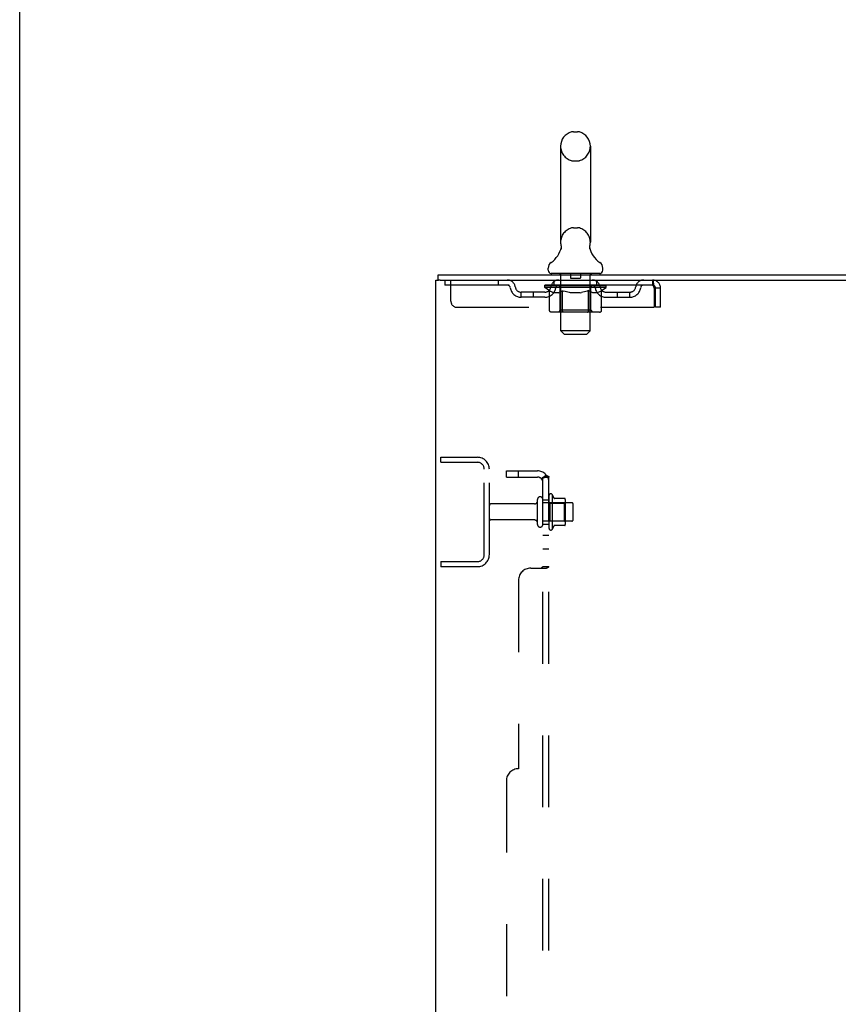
# Model space of a CAD drawing. Header units: inches. Extents: x 0 to 268, y 0 to 174.
# Tile 71 of 92: x 0 to 17, y 113 to 133. Entities that reach past the tile are written whole.
import ezdxf

# ---------------------------------------------------------------- set-up
doc = ezdxf.new("R2010")
doc.units = ezdxf.units.IN
doc.header["$LTSCALE"] = 14.749625
doc.header["$MEASUREMENT"] = 0
doc.linetypes.add('HIDDEN', pattern=[0.2, 0.1, -0.1])
doc.layers.get('0').update_dxf_attribs({"linetype": 'CONTINUOUS'})
doc.layers.add('DEFAULT_2', color=8, linetype='HIDDEN')
doc.layers.add('SUBPANEL', color=7, linetype='CONTINUOUS')

msp = doc.modelspace()

# ---------------------------------------------------------------- linework, layer by layer
at = {"color": 7, "linetype": 'Continuous'}
for p, q in [((0, 0), (0, 173.525)), ((11.388, 130.719), (11.475, 130.719)), ((11.125, 130.419), (11.125, 128.444)), ((11.737, 130.419), (11.737, 128.444)), ((11.131, 128.301), (11.13, 128.296)), ((11.725, 128.345), (11.726, 128.35)), ((11.725, 128.34), (11.725, 128.345)), ((11.726, 128.335), (11.725, 128.34)), ((11.726, 128.355), (11.727, 128.36)), ((11.726, 128.35), (11.726, 128.355)), ((11.726, 128.33), (11.726, 128.335)), ((11.726, 128.325), (11.726, 128.33)), ((11.727, 128.32), (11.726, 128.325)), ((11.727, 128.36), (11.727, 128.365)), ((11.728, 128.315), (11.727, 128.32)), ((11.728, 128.369), (11.729, 128.374)), ((11.729, 128.31), (11.728, 128.315)), ((11.73, 128.306), (11.729, 128.31)), ((10.869, 127.872), (10.869, 127.912)), ((10.931, 127.803), (10.931, 127.773)), ((11.931, 127.803), (10.931, 127.803)), ((11.931, 127.803), (11.931, 127.773)), ((11.994, 127.872), (11.994, 127.912)), ((8.608, 127.669), (8.608, 127.773)), ((8.646, 127.669), (8.613, 127.669))]:
    msp.add_line(p, q, dxfattribs=at)
at = {"color": 3, "linetype": 'Continuous'}
for p, q in [((8.556, 47.877), (8.556, 127.669)), ((8.556, 127.669), (8.613, 127.669)), ((8.608, 127.773), (32.31, 127.773)), ((8.646, 127.669), (32.31, 127.669))]:
    msp.add_line(p, q, dxfattribs=at)
at = {"color": 7, "linetype": 'Continuous'}
for points in [[(11.133, 128.374), (11.134, 128.369), (11.135, 128.365), (11.136, 128.36), (11.136, 128.355), (11.137, 128.35), (11.137, 128.345), (11.137, 128.34), (11.137, 128.335), (11.137, 128.33), (11.136, 128.325), (11.136, 128.32), (11.135, 128.315), (11.134, 128.31), (11.133, 128.305), (11.131, 128.301)], [(11.727, 128.364), (11.728, 128.369), (11.729, 128.374)]]:
    msp.add_lwpolyline(points, dxfattribs=at)
for centre, radius, start, end in [((11.431, 130.419), 0.306, 105.6303, 180), ((11.388, 130.575), 0.144, 90, 105.6303), ((11.475, 130.575), 0.144, 74.3697, 90), ((11.431, 130.419), 0.306, 0, 74.3697), ((11.431, 128.444), 0.306, 180, 193.2053), ((11.431, 128.444), 0.306, 346.7947, 360), ((10.633, 128.46), 0.523, 304.6624, 347.2389), ((12.229, 128.46), 0.523, 192.7611, 235.3376), ((11.013, 127.911), 0.144, 124.6624, 180), ((11.85, 127.911), 0.144, 360, 55.3376), ((10.938, 127.872), 0.069, 180, 265), ((11.925, 127.872), 0.069, 275, 360)]:
    msp.add_arc(centre, radius, start, end, dxfattribs=at)
at = {"layer": 'DEFAULT_2', "color": 8, "linetype": 'HIDDEN'}
for p, q in [((11.388, 130.119), (11.475, 130.119)), ((11.388, 128.744), (11.475, 128.744)), ((11.111, 127.803), (11.111, 127.773)), ((11.326, 127.793), (11.326, 127.713)), ((11.536, 127.793), (11.536, 127.713)), ((11.751, 127.803), (11.751, 127.773)), ((8.744, 127.669), (8.744, 127.565)), ((8.869, 127.232), (8.869, 127.669)), ((9.844, 127.669), (9.844, 127.565)), ((10.994, 127.565), (10.994, 127.669)), ((11.131, 126.622), (11.131, 127.773)), ((11.526, 127.703), (11.336, 127.703)), ((11.731, 126.622), (11.731, 127.773)), ((11.869, 127.565), (11.869, 127.669)), ((13.014, 127.669), (13.014, 127.565)), ((13.014, 127.565), (8.744, 127.565)), ((10.317, 127.314), (10.317, 127.418)), ((10.8, 127.418), (10.317, 127.418)), ((10.567, 127.314), (10.567, 127.418)), ((10.798, 127.518), (10.798, 127.565)), ((10.897, 127.449), (10.798, 127.518)), ((12.065, 127.518), (10.798, 127.518)), ((10.808, 127.558), (10.808, 127.565)), ((10.816, 127.555), (10.816, 127.558)), ((10.816, 127.555), (12.046, 127.555)), ((10.825, 127.555), (10.825, 127.558)), ((10.826, 127.555), (10.826, 127.558)), ((10.836, 127.558), (10.836, 127.565)), ((10.852, 127.555), (10.852, 127.558)), ((10.854, 127.555), (10.854, 127.558)), ((10.883, 127.558), (10.883, 127.565)), ((10.897, 127.555), (10.897, 127.558)), ((10.897, 127.044), (10.897, 127.449)), ((10.897, 127.449), (10.911, 127.439)), ((10.9, 127.555), (10.9, 127.558)), ((11.104, 127.558), (10.903, 127.558)), ((10.925, 127.431), (10.911, 127.44)), ((10.939, 127.423), (10.925, 127.431)), ((10.952, 127.417), (10.939, 127.424)), ((10.946, 127.558), (10.946, 127.565)), ((10.948, 127.555), (10.948, 127.558)), ((10.948, 127.555), (10.948, 127.558)), ((10.951, 127.555), (10.951, 127.558)), ((10.966, 127.411), (10.952, 127.417)), ((10.958, 127.555), (10.958, 127.558)), ((10.958, 127.555), (10.958, 127.558)), ((10.962, 127.555), (10.962, 127.558)), ((10.965, 127.555), (10.965, 127.559)), ((10.979, 127.407), (10.965, 127.411)), ((10.97, 127.555), (10.97, 127.558)), ((11.083, 127.407), (10.979, 127.407)), ((10.984, 127.555), (10.984, 127.558)), ((11.002, 127.555), (11.002, 127.561)), ((11.002, 127.555), (11.002, 127.558)), ((11.023, 127.555), (11.023, 127.558)), ((11.024, 127.558), (11.024, 127.565)), ((11.034, 127.555), (11.034, 127.558)), ((11.038, 127.555), (11.038, 127.558)), ((11.047, 127.555), (11.047, 127.558)), ((11.059, 127.555), (11.059, 127.562)), ((11.074, 127.555), (11.074, 127.558)), ((11.077, 127.555), (11.077, 127.558)), ((11.083, 127.407), (11.096, 127.412)), ((11.11, 127.417), (11.096, 127.411)), ((11.104, 127.555), (11.104, 127.558)), ((11.171, 127.558), (11.109, 127.558)), ((11.123, 127.424), (11.11, 127.417)), ((11.115, 127.558), (11.115, 127.565)), ((11.119, 127.047), (11.119, 127.515)), ((11.121, 127.555), (11.121, 127.558)), ((11.137, 127.431), (11.123, 127.424)), ((11.126, 127.555), (11.126, 127.558)), ((11.132, 127.555), (11.132, 127.564)), ((11.136, 127.555), (11.136, 127.558)), ((11.151, 127.44), (11.137, 127.431)), ((11.147, 127.555), (11.147, 127.558)), ((11.165, 127.449), (11.151, 127.44)), ((11.165, 127.044), (11.165, 127.449)), ((11.165, 127.449), (11.194, 127.44)), ((11.171, 127.555), (11.171, 127.558)), ((11.246, 127.558), (11.187, 127.558)), ((11.222, 127.431), (11.193, 127.44)), ((11.207, 127.555), (11.207, 127.558)), ((11.215, 127.558), (11.215, 127.565)), ((11.218, 127.555), (11.218, 127.558)), ((11.221, 127.555), (11.221, 127.564)), ((11.25, 127.423), (11.222, 127.431)), ((11.223, 127.555), (11.223, 127.558)), ((11.231, 127.555), (11.231, 127.559)), ((11.246, 127.555), (11.246, 127.558)), ((11.277, 127.417), (11.249, 127.424)), ((11.327, 127.558), (11.272, 127.558)), ((11.305, 127.411), (11.277, 127.417)), ((11.285, 127.555), (11.285, 127.558)), ((11.332, 127.407), (11.305, 127.411)), ((11.317, 127.558), (11.431, 127.565)), ((11.321, 127.558), (11.321, 127.565)), ((11.322, 127.565), (11.321, 127.565)), ((11.322, 127.558), (11.322, 127.565)), ((11.322, 127.555), (11.322, 127.558)), ((11.326, 127.555), (11.326, 127.559)), ((11.327, 127.555), (11.327, 127.558)), ((11.327, 127.555), (11.327, 127.558)), ((11.53, 127.407), (11.332, 127.407)), ((11.41, 127.558), (11.362, 127.558)), ((11.368, 127.555), (11.368, 127.558)), ((11.41, 127.555), (11.41, 127.558)), ((11.429, 127.559), (11.429, 127.558)), ((11.429, 127.555), (11.429, 127.559)), ((11.429, 127.555), (11.429, 127.558)), ((11.431, 127.558), (11.431, 127.565)), ((11.431, 127.565), (11.546, 127.558)), ((11.434, 127.555), (11.434, 127.559)), ((11.434, 127.559), (11.434, 127.558)), ((11.434, 127.555), (11.434, 127.558)), ((11.452, 127.555), (11.452, 127.558)), ((11.452, 127.558), (11.5, 127.558)), ((11.495, 127.555), (11.495, 127.558)), ((11.53, 127.407), (11.558, 127.412)), ((11.535, 127.555), (11.535, 127.558)), ((11.536, 127.555), (11.536, 127.558)), ((11.536, 127.558), (11.59, 127.558)), ((11.537, 127.555), (11.537, 127.559)), ((11.541, 127.558), (11.541, 127.565)), ((11.541, 127.558), (11.541, 127.565)), ((11.541, 127.565), (11.541, 127.565)), ((11.541, 127.555), (11.541, 127.558)), ((11.586, 127.417), (11.558, 127.411)), ((11.577, 127.555), (11.577, 127.558)), ((11.614, 127.424), (11.586, 127.417)), ((11.643, 127.432), (11.614, 127.424)), ((11.616, 127.555), (11.616, 127.558)), ((11.616, 127.558), (11.675, 127.558)), ((11.632, 127.555), (11.632, 127.559)), ((11.639, 127.555), (11.639, 127.558)), ((11.642, 127.555), (11.642, 127.564)), ((11.671, 127.44), (11.642, 127.432)), ((11.644, 127.555), (11.644, 127.558)), ((11.648, 127.558), (11.648, 127.565)), ((11.655, 127.555), (11.655, 127.558)), ((11.7, 127.45), (11.671, 127.44)), ((11.691, 127.555), (11.691, 127.558)), ((11.691, 127.558), (11.753, 127.558)), ((11.7, 127.044), (11.7, 127.45)), ((11.7, 127.45), (11.715, 127.44)), ((11.715, 127.555), (11.715, 127.558)), ((11.73, 127.431), (11.715, 127.44)), ((11.726, 127.555), (11.726, 127.558)), ((11.744, 127.424), (11.729, 127.431)), ((11.73, 127.555), (11.73, 127.564)), ((11.736, 127.555), (11.736, 127.558)), ((11.741, 127.555), (11.741, 127.558)), ((11.744, 127.047), (11.744, 127.515)), ((11.758, 127.417), (11.744, 127.424)), ((11.748, 127.558), (11.748, 127.565)), ((11.758, 127.555), (11.758, 127.558)), ((11.758, 127.558), (12.065, 127.558)), ((11.773, 127.411), (11.758, 127.417)), ((11.787, 127.407), (11.772, 127.411)), ((11.785, 127.555), (11.785, 127.558)), ((11.881, 127.407), (11.787, 127.407)), ((11.788, 127.555), (11.788, 127.558)), ((11.804, 127.555), (11.804, 127.562)), ((11.815, 127.555), (11.815, 127.558)), ((11.824, 127.555), (11.824, 127.558)), ((11.829, 127.555), (11.829, 127.558)), ((11.838, 127.558), (11.838, 127.565)), ((11.84, 127.555), (11.84, 127.558)), ((11.86, 127.555), (11.86, 127.561)), ((11.861, 127.555), (11.861, 127.558)), ((11.879, 127.555), (11.879, 127.558)), ((11.881, 127.407), (11.895, 127.411)), ((11.893, 127.555), (11.893, 127.558)), ((11.909, 127.417), (11.895, 127.411)), ((11.897, 127.555), (11.897, 127.559)), ((11.901, 127.555), (11.901, 127.558)), ((11.904, 127.555), (11.904, 127.558)), ((11.904, 127.555), (11.904, 127.558)), ((11.924, 127.424), (11.909, 127.417)), ((11.911, 127.555), (11.911, 127.558)), ((11.914, 127.555), (11.914, 127.558)), ((11.915, 127.555), (11.915, 127.558)), ((11.916, 127.558), (11.916, 127.565)), ((11.938, 127.432), (11.923, 127.424)), ((11.953, 127.441), (11.938, 127.432)), ((11.943, 127.562), (12.063, 127.563)), ((11.943, 127.558), (11.943, 127.562)), ((11.968, 127.451), (11.953, 127.441)), ((11.963, 127.555), (11.963, 127.558)), ((11.965, 127.555), (11.965, 127.558)), ((11.968, 127.451), (12.065, 127.518)), ((11.968, 127.044), (11.968, 127.451)), ((11.98, 127.558), (11.98, 127.565)), ((12.008, 127.555), (12.008, 127.558)), ((12.01, 127.555), (12.01, 127.558)), ((12.026, 127.558), (12.026, 127.565)), ((12.036, 127.555), (12.036, 127.558)), ((12.037, 127.555), (12.037, 127.558)), ((12.046, 127.555), (12.046, 127.558)), ((12.055, 127.558), (12.055, 127.565)), ((12.063, 127.558), (12.063, 127.563)), ((12.063, 127.418), (12.546, 127.418)), ((12.065, 127.518), (12.065, 127.558)), ((12.296, 127.314), (12.296, 127.418)), ((12.546, 127.314), (12.546, 127.418)), ((13.047, 127.502), (13.047, 127.107)), ((13.077, 127.107), (13.077, 127.502)), ((13.181, 127.502), (13.077, 127.502)), ((13.181, 127.107), (13.181, 127.502)), ((10.8, 127.314), (10.317, 127.314)), ((12.063, 127.314), (12.546, 127.314)), ((8.994, 127.107), (13.047, 127.107)), ((11.925, 127.007), (10.94, 127.007)), ((11.119, 127.047), (11.079, 127.007)), ((11.744, 127.047), (11.119, 127.047)), ((11.176, 127.011), (11.174, 127.014)), ((11.181, 127.008), (11.179, 127.009)), ((11.184, 127.007), (11.181, 127.008)), ((11.186, 127.007), (11.184, 127.007)), ((11.744, 127.047), (11.784, 127.007)), ((13.181, 127.107), (13.077, 127.107)), ((11.2, 126.553), (11.131, 126.622)), ((11.731, 126.622), (11.131, 126.622)), ((11.662, 126.553), (11.731, 126.622)), ((11.2, 126.553), (11.662, 126.553)), ((8.66, 123.919), (8.66, 124.023)), ((8.66, 124.023), (9.414, 124.023)), ((8.66, 123.919), (9.414, 123.919)), ((9.556, 122.02), (9.556, 123.777)), ((9.66, 122.02), (9.66, 123.777)), ((10.65, 122.641), (10.65, 123.156)), ((10.76, 122.641), (10.76, 123.156)), ((10.885, 123.232), (10.885, 122.564)), ((10.955, 123.254), (10.955, 122.542)), ((11.211, 123.176), (10.983, 123.176)), ((11.221, 123.154), (11.221, 122.643)), ((10.588, 123.063), (9.69, 123.063)), ((11.355, 123.086), (10.76, 123.086)), ((10.905, 123.082), (10.885, 123.102)), ((10.905, 123.082), (10.905, 122.715)), ((10.905, 123.082), (11.201, 123.082)), ((11.201, 123.082), (11.221, 123.102)), ((11.201, 123.082), (11.201, 122.715)), ((11.385, 122.741), (11.385, 123.056)), ((10.588, 122.733), (9.69, 122.733)), ((11.355, 122.711), (10.76, 122.711)), ((10.905, 122.715), (10.885, 122.695)), ((10.905, 122.715), (11.201, 122.715)), ((11.211, 122.621), (10.983, 122.621)), ((11.201, 122.715), (11.221, 122.695)), ((8.66, 121.877), (8.66, 121.773)), ((8.66, 121.877), (9.414, 121.877)), ((9.414, 121.773), (8.66, 121.773))]:
    msp.add_line(p, q, dxfattribs=at)
for points in [[(13.014, 127.669), (13.017, 127.668), (13.019, 127.665), (13.021, 127.66), (13.024, 127.653), (13.026, 127.644), (13.028, 127.633), (13.031, 127.62), (13.033, 127.606), (13.035, 127.591), (13.038, 127.575), (13.04, 127.557), (13.043, 127.539), (13.045, 127.521), (13.047, 127.502)], [(13.014, 127.565), (13.017, 127.565), (13.019, 127.564), (13.021, 127.562), (13.024, 127.559), (13.026, 127.555), (13.028, 127.551), (13.031, 127.547), (13.033, 127.541), (13.035, 127.536), (13.038, 127.529), (13.04, 127.523), (13.043, 127.516), (13.045, 127.509), (13.047, 127.502)], [(10.94, 127.007), (10.935, 127.007), (10.93, 127.008), (10.925, 127.009), (10.92, 127.011), (10.915, 127.014), (10.911, 127.017), (10.907, 127.02), (10.904, 127.024), (10.901, 127.029), (10.899, 127.033), (10.898, 127.039), (10.897, 127.044)], [(11.166, 127.033), (11.165, 127.039), (11.165, 127.044)], [(11.167, 127.029), (11.166, 127.033), (11.165, 127.039), (11.165, 127.044)], [(11.179, 127.009), (11.176, 127.011), (11.174, 127.014), (11.172, 127.017), (11.17, 127.02), (11.168, 127.024), (11.167, 127.029)], [(11.172, 127.017), (11.17, 127.02), (11.168, 127.024)], [(11.679, 127.007), (11.681, 127.007), (11.684, 127.008), (11.686, 127.009), (11.689, 127.011), (11.691, 127.014), (11.693, 127.017), (11.695, 127.02), (11.697, 127.024), (11.698, 127.029), (11.699, 127.033), (11.7, 127.039), (11.7, 127.044)], [(11.925, 127.007), (11.93, 127.007), (11.935, 127.008), (11.94, 127.009), (11.945, 127.011), (11.95, 127.014), (11.954, 127.017), (11.958, 127.02), (11.961, 127.024), (11.964, 127.029), (11.966, 127.033), (11.967, 127.039), (11.968, 127.044)]]:
    msp.add_lwpolyline(points, dxfattribs=at)
for centre, radius, start, end in [((11.431, 130.419), 0.306, 180, 254.3697), ((11.431, 130.419), 0.306, 285.6303, 360), ((11.388, 130.262), 0.144, 254.3697, 270), ((11.475, 130.262), 0.144, 270, 285.6303), ((11.431, 128.444), 0.306, 105.6303, 180), ((11.388, 128.6), 0.144, 90, 105.6303), ((11.475, 128.6), 0.144, 74.3697, 90), ((11.431, 128.444), 0.306, 0, 74.3697), ((10.938, 127.872), 0.069, 265, 270), ((11.101, 127.773), 0.03, 0, 90), ((11.316, 127.793), 0.01, 0, 90), ((11.546, 127.793), 0.01, 90, 180), ((11.761, 127.773), 0.03, 90, 180), ((11.925, 127.872), 0.069, 270, 275), ((10.028, 127.502), 0.167, 8.0716, 90), ((11.089, 127.502), 0.167, 90, 171.9284), ((11.336, 127.713), 0.01, 180, 270), ((11.526, 127.713), 0.01, 270, 360), ((11.774, 127.502), 0.167, 8.0716, 90), ((12.835, 127.502), 0.167, 90, 171.9284), ((13.014, 127.502), 0.167, 0, 90), ((10.028, 127.503), 0.0625, 7.9863, 90), ((10.317, 127.543), 0.229, 187.9863, 270), ((10.317, 127.543), 0.125, 188.0716, 270), ((10.8, 127.543), 0.125, 270, 351.9284), ((10.8, 127.543), 0.229, 270, 352.0137), ((11.088, 127.503), 0.0625, 90, 172.0137), ((11.079, 127.515), 0.0398, 0, 90), ((11.784, 127.515), 0.0398, 90, 180), ((11.774, 127.503), 0.0625, 7.9863, 90), ((12.063, 127.543), 0.229, 187.9863, 270), ((12.063, 127.543), 0.125, 188.0716, 270), ((12.546, 127.543), 0.125, 270, 351.9284), ((12.546, 127.543), 0.229, 270, 352.0137), ((12.834, 127.503), 0.0625, 90, 172.0137), ((13.014, 127.502), 0.063, 0, 90), ((8.994, 127.232), 0.125, 180, 270), ((9.414, 123.777), 0.246, 0, 90), ((9.414, 123.777), 0.142, 0, 90), ((10.705, 123.156), 0.055, 360, 180), ((10.924, 123.232), 0.0384, 34.4497, 180), ((10.355, 122.898), 0.698, 23.9679, 30.6631), ((11.002, 123.186), 0.01, 203.9679, 270), ((11.211, 123.166), 0.01, 5.1938, 90), ((11.08, 123.154), 0.141, 0, 5.2081), ((9.69, 123.033), 0.03, 90, 180), ((10.588, 123.126), 0.0625, 270, 360), ((11.355, 123.056), 0.03, 360, 90), ((9.69, 122.763), 0.03, 180, 270), ((10.588, 122.671), 0.0625, 0, 90), ((11.355, 122.741), 0.03, 270, 0), ((10.705, 122.641), 0.055, 180, 0), ((10.924, 122.564), 0.0384, 180, 325.5503), ((10.355, 122.898), 0.698, 329.3369, 336.0321), ((11.002, 122.611), 0.01, 90, 156.0321), ((11.211, 122.631), 0.01, 270, 354.8062), ((11.08, 122.643), 0.141, 354.7919, 360), ((9.414, 122.02), 0.246, 270, 360), ((9.414, 122.02), 0.142, 270, 360)]:
    msp.add_arc(centre, radius, start, end, dxfattribs=at)
for centre, major_axis, ratio, start_param, end_param in [((11.431, 127.565), (0.633, 0.007), 0.05963, 2.96643, 3.140963), ((10.778, 127.553), (0.198, 0), 0.060556, 0.430652, 1.470503), ((11.431, 127.565), (0.633, 0), 0.060556, -3.141593, -2.96706), ((10.778, 127.546), (0.198, 0.002), 0.05963, 1.376596, 1.469874), ((11.431, 127.565), (0.633, 0.013), 0.05688, 2.791345, 2.965878), ((10.754, 127.553), (0.198, 0.002), 0.05963, 0.25549, 1.295341), ((10.822, 127.553), (0.198, -0.002), 0.05963, 0.605815, 1.645666), ((11.431, 127.565), (0.633, -0.007), 0.05963, -2.96643, -2.791898), ((10.822, 127.546), (0.198, 0), 0.060556, 1.551758, 1.645036), ((10.754, 127.546), (0.198, 0.004), 0.05688, 1.20151, 1.294789), ((10.824, 127.549), (0.164, 0.002), 0.05963, 1.065228, 1.614276), ((10.804, 127.549), (0.164, 0.003), 0.05688, 0.890143, 1.43919), ((10.862, 127.549), (0.164, 0), 0.060556, 1.240391, 1.789438), ((11.431, 127.565), (0.633, 0.019), 0.052395, 2.616403, 2.790936), ((10.75, 127.553), (0.198, 0.004), 0.05688, 0.080405, 1.120256), ((10.885, 127.553), (0.198, -0.004), 0.05688, 0.7809, 1.820751), ((11.431, 127.565), (0.633, -0.013), 0.05688, -2.791345, -2.616812), ((10.885, 127.546), (0.198, -0.002), 0.05963, 1.72692, 1.820198), ((10.75, 127.546), (0.198, 0.006), 0.052395, 1.026568, 1.119847), ((10.803, 127.549), (0.164, 0.005), 0.052395, 0.715201, 1.264248), ((10.917, 127.549), (0.164, -0.002), 0.05963, 1.415553, 1.9646), ((11.431, 127.565), (0.633, 0.025), 0.046319, 2.441654, 2.616187), ((10.964, 127.553), (0.198, -0.006), 0.052395, 0.955842, 1.995693), ((10.767, 127.553), (0.198, 0.006), 0.052395, -0.094537, 0.945314), ((11.431, 127.565), (0.633, -0.019), 0.052395, -2.616403, -2.44187), ((10.964, 127.546), (0.198, -0.004), 0.05688, 1.902006, 1.995284), ((10.767, 127.546), (0.198, 0.008), 0.046319, 0.851819, 0.945098), ((10.822, 127.549), (0.164, 0.006), 0.046319, 0.540452, 1.089499), ((10.988, 127.549), (0.164, -0.003), 0.05688, 1.590638, 2.139686), ((11.431, 127.565), (0.633, 0.029), 0.038841, 2.267123, 2.441656), ((11.058, 127.553), (0.198, -0.008), 0.046319, 1.130591, 2.170442), ((10.804, 127.553), (0.198, 0.008), 0.046319, -0.269286, 0.770565), ((11.431, 127.565), (0.633, -0.025), 0.046319, -2.441654, -2.267121), ((11.058, 127.546), (0.198, -0.006), 0.052395, 2.076947, 2.170226), ((10.804, 127.546), (0.198, 0.009), 0.038841, 0.677289, 0.770567), ((10.858, 127.549), (0.164, 0.008), 0.038841, 0.365921, 0.914969), ((11.073, 127.549), (0.164, -0.005), 0.052395, 1.76558, 2.314627), ((11.431, 127.565), (0.633, 0.033), 0.030195, 2.09281, 2.267343), ((11.162, 127.553), (0.198, -0.009), 0.038841, 1.305122, 2.344973), ((10.86, 127.553), (0.198, 0.009), 0.038841, -0.443817, 0.596034), ((11.431, 127.565), (0.633, -0.029), 0.038841, -2.267123, -2.092591), ((11.162, 127.546), (0.198, -0.008), 0.046319, 2.251696, 2.344975), ((10.86, 127.546), (0.198, 0.01), 0.030195, 0.502975, 0.596254), ((10.913, 127.549), (0.164, 0.009), 0.030195, 0.191608, 0.740655), ((11.168, 127.549), (0.164, -0.006), 0.046319, 1.940329, 2.489376), ((10.934, 127.553), (0.198, 0.01), 0.030195, -0.61813, 0.421721), ((11.431, 127.565), (0.633, 0.036), 0.020645, 1.918687, 2.09322), ((11.275, 127.553), (0.198, -0.01), 0.030195, 1.479435, 2.519286), ((11.431, 127.565), (0.633, -0.033), 0.030195, -2.09281, -1.918277), ((11.275, 127.546), (0.198, -0.009), 0.038841, 2.426227, 2.519505), ((10.934, 127.546), (0.198, 0.011), 0.020645, 0.328852, 0.422131), ((10.983, 127.549), (0.164, 0.009), 0.020645, 0.017485, 0.566532), ((11.272, 127.549), (0.164, -0.008), 0.038841, 2.11486, 2.663907), ((11.023, 127.553), (0.198, 0.011), 0.020645, -0.792253, 0.247598), ((11.431, 127.565), (0.633, 0.038), 0.010478, 1.744704, 1.919237), ((11.393, 127.553), (0.198, -0.011), 0.020645, 1.653558, 2.693409), ((11.431, 127.565), (0.633, -0.036), 0.020645, -1.918687, -1.744154), ((11.393, 127.546), (0.198, -0.01), 0.030195, 2.60054, 2.693819), ((11.023, 127.546), (0.198, 0.012), 0.010478, 0.154869, 0.248148), ((11.067, 127.549), (0.164, 0.01), 0.010478, 6.126688, 6.675735), ((11.38, 127.549), (0.164, -0.009), 0.030195, 2.289173, 2.83822), ((11.124, 127.553), (0.198, 0.012), 0.010478, -0.966236, -0.000846), ((11.512, 127.553), (0.198, -0.012), 0.010478, 1.827541, 2.867392), ((11.431, 127.565), (0.633, -0.038), 0.010478, -1.744704, -1.570171), ((11.512, 127.546), (0.198, -0.011), 0.020645, 2.774664, 2.867942), ((11.49, 127.549), (0.164, -0.009), 0.020645, 2.463296, 3.012344), ((11.351, 127.553), (0.198, 0.012), 0.010478, 0.274201, 1.314052), ((11.264, 127.549), (0.164, 0.01), 0.010478, -0.000483, 0.504314), ((11.234, 127.546), (0.198, 0.012), 0.010478, 0.099668, 0.192946), ((11.431, 127.565), (0.633, 0.038), 0.010478, -1.571421, -1.396888), ((11.628, 127.546), (0.198, -0.012), 0.010478, 2.948646, 3.041925), ((11.598, 127.549), (0.164, -0.01), 0.010478, 2.637279, 3.142076), ((11.469, 127.553), (0.198, 0.011), 0.020645, 0.448184, 1.488034), ((11.373, 127.549), (0.164, 0.009), 0.020645, 0.129249, 0.678296), ((11.351, 127.546), (0.198, 0.011), 0.020645, 0.273651, 0.366929), ((11.739, 127.553), (0.198, -0.012), 0.010478, -3.140747, -2.175357), ((11.431, 127.565), (0.633, 0.036), 0.020645, -1.397439, -1.222906), ((11.431, 127.565), (0.633, -0.038), 0.010478, 1.222355, 1.396888), ((11.587, 127.553), (0.198, 0.01), 0.030195, 0.622307, 1.662158), ((11.482, 127.549), (0.164, 0.009), 0.030195, 0.303372, 0.852419), ((11.796, 127.549), (0.164, -0.01), 0.010478, 2.749043, 3.29809), ((11.84, 127.553), (0.198, -0.011), 0.020645, 2.893995, 3.933846), ((11.469, 127.546), (0.198, 0.01), 0.030195, 0.447774, 0.541052), ((11.84, 127.546), (0.198, -0.012), 0.010478, 2.893445, 2.986723), ((11.431, 127.565), (0.633, 0.033), 0.030195, -1.223315, -1.048783), ((11.431, 127.565), (0.633, -0.036), 0.020645, 1.048373, 1.222906), ((11.7, 127.553), (0.198, 0.009), 0.038841, 0.79662, 1.836471), ((11.591, 127.549), (0.164, 0.008), 0.038841, 0.477686, 1.026733), ((11.88, 127.549), (0.164, -0.009), 0.020645, 2.57506, 3.124108), ((11.929, 127.553), (0.198, -0.01), 0.030195, 2.719872, 3.759723), ((11.805, 127.553), (0.198, 0.008), 0.046319, 0.971151, 2.011002), ((11.587, 127.546), (0.198, 0.009), 0.038841, 0.622087, 0.715366), ((11.929, 127.546), (0.198, -0.011), 0.020645, 2.719462, 2.812741), ((11.431, 127.565), (0.633, 0.029), 0.038841, -1.049002, -0.874469), ((11.431, 127.565), (0.633, -0.033), 0.030195, 0.87425, 1.048783), ((11.694, 127.549), (0.164, 0.006), 0.046319, 0.652216, 1.201263), ((11.898, 127.553), (0.198, 0.006), 0.052395, 1.1459, 2.185751), ((11.95, 127.549), (0.164, -0.009), 0.030195, 2.400937, 2.949985), ((12.002, 127.553), (0.198, -0.009), 0.038841, 2.545558, 3.585409), ((11.79, 127.549), (0.164, 0.005), 0.052395, 0.826965, 1.376012), ((11.7, 127.546), (0.198, 0.008), 0.046319, 0.796618, 0.889896), ((12.002, 127.546), (0.198, -0.01), 0.030195, 2.545339, 2.638617), ((11.978, 127.553), (0.198, 0.004), 0.05688, 1.320842, 2.360692), ((11.431, 127.565), (0.633, 0.025), 0.046319, -0.874471, -0.699939), ((11.431, 127.565), (0.633, -0.029), 0.038841, 0.699936, 0.874469), ((12.058, 127.553), (0.198, -0.008), 0.046319, 2.371028, 3.410879), ((12.004, 127.549), (0.164, -0.008), 0.038841, 2.226624, 2.775671), ((12.04, 127.553), (0.198, 0.002), 0.05963, 1.495927, 2.535778), ((11.874, 127.549), (0.164, 0.003), 0.05688, 1.001907, 1.550954), ((12.095, 127.553), (0.198, -0.006), 0.052395, 2.196279, 3.23613), ((12.041, 127.549), (0.164, -0.006), 0.046319, 2.052093, 2.601141), ((11.805, 127.546), (0.198, 0.006), 0.052395, 0.971367, 1.064645), ((12.084, 127.553), (0.198, 0), 0.060556, 2.364024, 2.71094), ((12.058, 127.546), (0.198, -0.009), 0.038841, 2.371026, 2.464304), ((12.112, 127.553), (0.198, -0.004), 0.05688, 2.021337, 3.061188), ((11.431, 127.565), (0.633, 0.019), 0.052395, -0.699723, -0.52519), ((11.431, 127.565), (0.633, -0.025), 0.046319, 0.525406, 0.699939), ((12.109, 127.553), (0.198, -0.002), 0.05963, 1.846251, 2.886102), ((11.945, 127.549), (0.164, 0.002), 0.05963, 1.176993, 1.72604), ((12.059, 127.549), (0.164, -0.005), 0.052395, 1.877344, 2.426392), ((12.001, 127.549), (0.164, 0), 0.060556, 1.352155, 1.901202), ((12.059, 127.549), (0.164, -0.003), 0.05688, 1.702402, 2.25145), ((12.039, 127.549), (0.164, -0.002), 0.05963, 1.527317, 2.076364), ((11.898, 127.546), (0.198, 0.004), 0.05688, 1.146309, 1.239587), ((12.095, 127.546), (0.198, -0.008), 0.046319, 2.196495, 2.289773), ((11.431, 127.565), (0.633, 0.013), 0.05688, -0.524781, -0.350248), ((11.431, 127.565), (0.633, -0.019), 0.052395, 0.350657, 0.52519), ((12.084, 127.546), (0.198, -0.002), 0.05963, 1.764997, 1.971333), ((11.978, 127.546), (0.198, 0.002), 0.05963, 1.321394, 1.414673), ((12.112, 127.546), (0.198, -0.006), 0.052395, 2.021746, 2.115024), ((11.431, 127.565), (0.633, 0.007), 0.05963, -0.349695, -0.175162), ((11.431, 127.565), (0.633, -0.013), 0.05688, 0.175715, 0.350248), ((12.04, 127.546), (0.198, 0), 0.060556, 1.496556, 1.589835), ((12.109, 127.546), (0.198, -0.004), 0.05688, 1.846804, 1.940083), ((11.431, 127.565), (0.633, -0.007), 0.05963, 6.27665, 6.458348), ((11.431, 127.565), (0.633, 0), 0.060556, -0.174533, -0.058352)]:
    msp.add_ellipse(centre, major_axis=major_axis, ratio=ratio, start_param=start_param, end_param=end_param, dxfattribs=at)
at = {"layer": 'SUBPANEL', "color": 8, "linetype": 'HIDDEN'}
for p, q in [((10.01, 123.617), (10.01, 123.742)), ((10.01, 123.742), (10.648, 123.742)), ((10.26, 123.617), (10.26, 123.742)), ((10.01, 123.617), (10.648, 123.617)), ((10.831, 123.655), (10.735, 123.576)), ((10.76, 51.929), (10.76, 123.617)), ((10.76, 123.617), (10.885, 123.617)), ((10.885, 51.929), (10.885, 123.617)), ((10.76, 123.148), (10.885, 123.148)), ((10.76, 122.648), (10.885, 122.648)), ((10.76, 122.42), (10.885, 122.42)), ((10.76, 122.139), (10.885, 122.139)), ((10.51, 121.742), (10.831, 121.742)), ((10.744, 121.76), (10.746, 121.762)), ((10.746, 121.762), (10.75, 121.765)), ((10.76, 121.777), (10.885, 121.777)), ((10.26, 121.492), (10.26, 117.617)), ((10.01, 117.367), (10.01, 58.179))]:
    msp.add_line(p, q, dxfattribs=at)
for points in [[(10.735, 123.576), (10.734, 123.577), (10.734, 123.578), (10.734, 123.579), (10.735, 123.58), (10.735, 123.581), (10.736, 123.582), (10.737, 123.584), (10.739, 123.586), (10.74, 123.587), (10.742, 123.589)], [(10.742, 123.589), (10.746, 123.593), (10.748, 123.596), (10.75, 123.598), (10.752, 123.601), (10.754, 123.603), (10.756, 123.606), (10.758, 123.608), (10.759, 123.611), (10.76, 123.613), (10.76, 123.615), (10.76, 123.617)], [(10.756, 123.594), (10.756, 123.594), (10.756, 123.594), (10.756, 123.594), (10.757, 123.594), (10.757, 123.594), (10.757, 123.595), (10.758, 123.595), (10.758, 123.595), (10.759, 123.595), (10.759, 123.596), (10.76, 123.596), (10.761, 123.597), (10.761, 123.597), (10.762, 123.597), (10.763, 123.598), (10.763, 123.598), (10.764, 123.598), (10.765, 123.599), (10.765, 123.599), (10.766, 123.599), (10.767, 123.6), (10.768, 123.6), (10.769, 123.601), (10.769, 123.601), (10.77, 123.601), (10.771, 123.602), (10.772, 123.602), (10.773, 123.603), (10.773, 123.603), (10.774, 123.603), (10.775, 123.604), (10.776, 123.604), (10.777, 123.605), (10.778, 123.605), (10.779, 123.605), (10.78, 123.606), (10.781, 123.606), (10.782, 123.606), (10.783, 123.607), (10.784, 123.607), (10.785, 123.608), (10.786, 123.608), (10.787, 123.608), (10.788, 123.609), (10.789, 123.609), (10.79, 123.61), (10.791, 123.61), (10.792, 123.61), (10.793, 123.611), (10.794, 123.611), (10.795, 123.611), (10.796, 123.612), (10.797, 123.612), (10.798, 123.612), (10.799, 123.612), (10.8, 123.613), (10.801, 123.613), (10.802, 123.613), (10.803, 123.614), (10.804, 123.614), (10.805, 123.614), (10.806, 123.614), (10.807, 123.615), (10.808, 123.615), (10.809, 123.615), (10.81, 123.615), (10.811, 123.615), (10.812, 123.616), (10.812, 123.616), (10.813, 123.616), (10.814, 123.616), (10.815, 123.616), (10.816, 123.616), (10.817, 123.617), (10.817, 123.617), (10.818, 123.617), (10.819, 123.617), (10.819, 123.617), (10.82, 123.617), (10.82, 123.617)], [(10.76, 123.597), (10.76, 123.596), (10.759, 123.596), (10.759, 123.596), (10.758, 123.595), (10.758, 123.595), (10.757, 123.595), (10.757, 123.594), (10.757, 123.594), (10.756, 123.594), (10.756, 123.594)], [(10.82, 123.617), (10.82, 123.617), (10.82, 123.617), (10.819, 123.617), (10.819, 123.617), (10.818, 123.617), (10.818, 123.617), (10.817, 123.617)], [(10.82, 123.617), (10.82, 123.617), (10.82, 123.617)], [(10.831, 123.655), (10.834, 123.653), (10.836, 123.651), (10.839, 123.648), (10.843, 123.646), (10.847, 123.644), (10.851, 123.642), (10.855, 123.641), (10.862, 123.637)], [(10.862, 123.637), (10.866, 123.636), (10.869, 123.634), (10.873, 123.632), (10.876, 123.63), (10.879, 123.628), (10.881, 123.626), (10.883, 123.624), (10.884, 123.622), (10.885, 123.62), (10.885, 123.619), (10.885, 123.617)], [(10.735, 121.742), (10.734, 121.744), (10.734, 121.746), (10.734, 121.748), (10.735, 121.749), (10.735, 121.751), (10.736, 121.753), (10.737, 121.754), (10.739, 121.756), (10.74, 121.757), (10.742, 121.759), (10.744, 121.76)], [(10.734, 121.748), (10.735, 121.749), (10.735, 121.751), (10.736, 121.753), (10.737, 121.754), (10.739, 121.756), (10.74, 121.757), (10.742, 121.759)], [(10.735, 121.742), (10.734, 121.744), (10.734, 121.746)], [(10.75, 121.765), (10.752, 121.766), (10.754, 121.768), (10.756, 121.769), (10.758, 121.771), (10.759, 121.772), (10.76, 121.774), (10.76, 121.776), (10.76, 121.777)], [(10.754, 121.768), (10.756, 121.769), (10.758, 121.771), (10.759, 121.772), (10.76, 121.774), (10.76, 121.776), (10.76, 121.777)], [(10.831, 121.742), (10.834, 121.744), (10.836, 121.745), (10.839, 121.747), (10.843, 121.749), (10.847, 121.751), (10.851, 121.752)], [(10.851, 121.752), (10.859, 121.756), (10.862, 121.757), (10.866, 121.759)], [(10.866, 121.759), (10.869, 121.761), (10.873, 121.762), (10.876, 121.764)], [(10.876, 121.764), (10.879, 121.766), (10.881, 121.768), (10.883, 121.77), (10.884, 121.772), (10.885, 121.774), (10.885, 121.776), (10.885, 121.777)], [(10.879, 121.766), (10.881, 121.768), (10.883, 121.77), (10.884, 121.772), (10.885, 121.774), (10.885, 121.776), (10.885, 121.777)]]:
    msp.add_lwpolyline(points, dxfattribs=at)
for centre, radius, start, end in [((10.648, 123.505), 0.237, 0, 90), ((10.648, 123.505), 0.112, 0, 90), ((10.51, 121.492), 0.25, 90, 180), ((10.26, 117.367), 0.25, 90, 180)]:
    msp.add_arc(centre, radius, start, end, dxfattribs=at)

doc.saveas('drawing.dxf')
